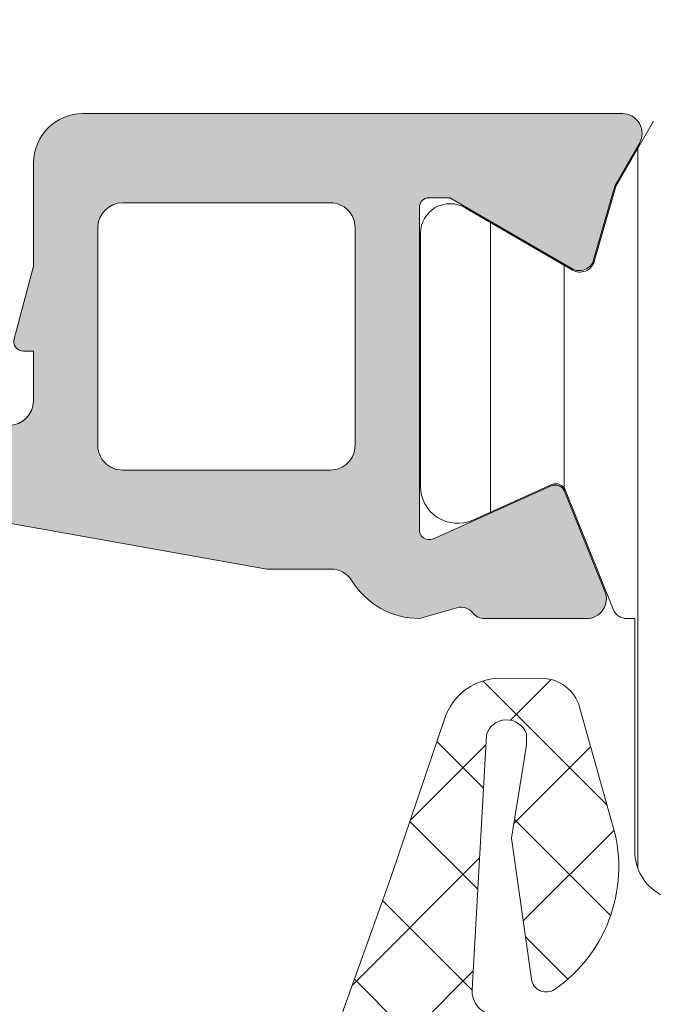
# Model space of a CAD drawing. Header units: millimetres. Extents: x 144573 to 336993, y 74252 to 247042.
# Tile 85 of 256: x 146744 to 146757, y 190108 to 190128. Entities that reach past the tile are written whole.
import ezdxf

# ---------------------------------------------------------------- set-up
doc = ezdxf.new("R2010")
doc.units = ezdxf.units.MM
doc.layers.add('FASÁDA DETAILNÍ', color=255, linetype='Continuous', lineweight=0)
pattern_1 = [(135, (147661.4800355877, 196355.2586091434), (-1.077630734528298, -1.077630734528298), []), (225, (147661.4800355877, 196355.2586091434), (1.077630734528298, -1.077630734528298), [])]

msp = doc.modelspace()

# ---------------------------------------------------------------- hatches: boundary and pattern name
at = {"layer": 'FASÁDA DETAILNÍ'}
h = msp.add_hatch(dxfattribs=at)
h.set_pattern_fill('ANSI37', color=256, scale=0.625, angle=90, style=0)
h.set_pattern_definition([(135, (147661.4800355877, 196355.2586091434), (-1.403165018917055, -1.403165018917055), []), (225, (147661.4800355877, 196355.2586091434), (1.403165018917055, -1.403165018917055), [])])
edge = h.paths.add_edge_path()
edge.add_ellipse((146745.2825155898, 190135.1454342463), major_axis=(-5.0394670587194, 0), ratio=1, start_angle=299.79178446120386, end_angle=355.0355387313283, ccw=False)
edge.add_ellipse((146742.9277153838, 190139.2585187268), major_axis=(-0.3000000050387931, 0), ratio=1, start_angle=270.00069261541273, end_angle=299.79217298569, ccw=False)
edge.add_line((146742.9277117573, 190139.5585187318), (146743.4619957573, 190139.5585217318))
edge.add_ellipse((146743.4619969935, 190139.258521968), major_axis=(-0.2999997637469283, 0), ratio=1, start_angle=179.9999548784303, end_angle=270.0002361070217, ccw=False)
edge.add_line((146743.7619967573, 190139.2585217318), (146743.7619967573, 190137.7085247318))
edge.add_ellipse((146744.0620073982, 190137.7085323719), major_axis=(-0.3000106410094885, 0), ratio=1, start_angle=0.001459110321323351, end_angle=89.9956760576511)
edge.add_line((146744.0619847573, 190137.4085217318), (146745.4619667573, 190137.4085107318))
edge.add_ellipse((146745.4619639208, 190137.1085208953), major_axis=(-0.2999898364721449, 0), ratio=1, start_angle=180.0003507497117, end_angle=269.999458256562, ccw=False)
edge.add_line((146745.7619537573, 190137.1085227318), (146745.7619537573, 190135.4085107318))
edge.add_ellipse((146745.4619436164, 190135.4085178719), major_axis=(-0.3000101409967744, 0), ratio=1, start_angle=90.00441943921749, end_angle=179.9986363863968, ccw=False)
edge.add_line((146745.4619667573, 190135.1085077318), (146743.8981357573, 190135.1085187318))
edge.add_ellipse((146743.8652787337, 190134.8073596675), major_axis=(-0.3029461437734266, 0), ratio=1, start_angle=-96.22645090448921, end_angle=13.48357731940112)
edge.add_ellipse((146732.5493144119, 190126.1024365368), major_axis=(-14.00076634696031, 0), ratio=1, start_angle=195.3017322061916, end_angle=218.0756200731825, ccw=False)
edge.add_ellipse((146746.5415521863, 190129.9091501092), major_axis=(-0.5004721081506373, 0), ratio=1, start_angle=12.91760852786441, end_angle=129.8066343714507)
edge.add_line((146746.8619537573, 190129.5246827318), (146746.8619537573, 190137.8079617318))
edge.add_ellipse((146746.3619540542, 190137.8079612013), major_axis=(-0.4999997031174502, 0), ratio=1, start_angle=180.0000607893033, end_angle=240.0000196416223)
edge.add_line((146746.6119537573, 190138.2409737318), (146746.3119537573, 190138.4141797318))
edge.add_ellipse((146746.5619534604, 190138.8471922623), major_axis=(-0.4999997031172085, 0), ratio=1, start_angle=6.078930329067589e-05, end_angle=60.00001964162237, ccw=False)
edge.add_line((146746.0619537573, 190138.8471917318), (146746.0619537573, 190140.4765397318))
edge.add_ellipse((146747.0619531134, 190140.476540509), major_axis=(-0.9999993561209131, 0), ratio=1, start_angle=-59.949661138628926, end_angle=4.4528618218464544e-05, ccw=False)
edge.add_ellipse((146742.9056263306, 190147.6609212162), major_axis=(-7.30002344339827, 0), ratio=1, start_angle=120.0503545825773, end_angle=168.7144463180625)
edge.add_ellipse((146749.9619633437, 190145.8456891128), major_axis=(-0.3999905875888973, 0), ratio=1, start_angle=255.1470247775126, end_angle=339.4981705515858)
edge.add_ellipse((146743.6128652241, 190148.2197560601), major_axis=(-6.378448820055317, 0), ratio=1, start_angle=104.45259778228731, end_angle=159.4981254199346, ccw=False)
edge.add_line((146745.2047917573, 190142.0431567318), (146743.7940847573, 190141.6795697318))
edge.add_line((146743.7940847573, 190141.6795697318), (146742.9313837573, 190141.4694567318))
edge.add_ellipse((146744.2619487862, 190136.1328340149), major_axis=(-5.499995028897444, 0), ratio=1, start_angle=-76.00004503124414, end_angle=3.42021868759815e-05)
edge.add_line((146738.7619537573, 190136.1328307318), (146738.7619537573, 190123.7148027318))
edge.add_line((146738.7619537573, 190123.7148027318), (146739.0495727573, 190122.3517457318))
edge.add_ellipse((146738.5603464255, 190122.2485131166), major_axis=(-0.4999993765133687, 0), ratio=1, start_angle=130.2837515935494, end_angle=191.9153007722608, ccw=False)
edge.add_line((146738.8836327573, 190121.8670877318), (146737.0270247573, 190120.2934767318))
edge.add_ellipse((146737.5119542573, 190119.7213377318), major_axis=(-0.749999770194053, 0), ratio=1, start_angle=-49.71629384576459, end_angle=130.2837061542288)
edge.add_line((146737.9968837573, 190119.1491987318), (146740.3085277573, 190121.1084847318))
edge.add_ellipse((146739.6619555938, 190121.8713363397), major_axis=(-0.999999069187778, 0), ratio=1, start_angle=130.2836986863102, end_angle=191.915247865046)
edge.add_line((146740.6404087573, 190122.0778007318), (146740.2619537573, 190123.8713377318))
edge.add_line((146740.2619537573, 190123.8713377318), (146740.2619537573, 190135.5815387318))
h = msp.add_hatch(color=256, dxfattribs=at)
edge = h.paths.add_edge_path(flags=16)
edge.add_line((146746.1581687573, 190118.5586627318), (146750.3579187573, 190118.5586627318))
edge.add_ellipse((146750.3579191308, 190119.0586623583), major_axis=(-0.49999962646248, 0), ratio=1, start_angle=89.99995719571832, end_angle=180.0000428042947)
edge.add_line((146750.8579187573, 190119.0586627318), (146750.8579187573, 190123.4586867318))
edge.add_ellipse((146750.3579191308, 190123.4586871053), major_axis=(-0.4999996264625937, 0), ratio=1, start_angle=179.9999571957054, end_angle=270.0000428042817)
edge.add_line((146750.3579187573, 190123.9586867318), (146746.1581697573, 190123.9586867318))
edge.add_ellipse((146746.1581702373, 190123.4586862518), major_axis=(-0.5000004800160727, 0), ratio=1, start_angle=270.000055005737, end_angle=359.9999449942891)
edge.add_line((146745.6581697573, 190123.4586867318), (146745.6581687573, 190119.0586627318))
edge.add_ellipse((146746.1581683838, 190119.0586623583), major_axis=(-0.4999996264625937, 0), ratio=1, start_angle=-4.280429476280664e-05, end_angle=90.00004280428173)
edge = h.paths.add_edge_path()
edge.add_line((146749.0715727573, 190116.5602817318), (146742.3085727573, 190117.7600417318))
edge.add_arc((146742.6579171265, 190119.7292933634), 1.999998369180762, 179.9999607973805, 259.94040986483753, ccw=False)
edge.add_line((146740.6579187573, 190119.7292947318), (146740.6579187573, 190123.8942677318))
edge.add_line((146740.6579187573, 190123.8942677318), (146741.1181997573, 190125.6120567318))
edge.add_arc((146741.3113848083, 190125.560292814), 0.1999999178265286, 90.00001461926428, 164.999961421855, ccw=False)
edge.add_line((146741.3113847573, 190125.7602927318), (146741.7579187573, 190125.7602927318))
edge.add_arc((146741.7579191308, 190125.2602931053), 0.49999962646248, -4.28042947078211e-05, 90.00004280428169, ccw=False)
edge.add_line((146742.2579187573, 190125.2602927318), (146742.2579187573, 190119.9602927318))
edge.add_arc((146742.7579183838, 190119.9602923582), 0.4999996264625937, 179.9999571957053, 270.0000428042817)
edge.add_line((146742.7579187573, 190119.4602927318), (146743.8581687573, 190119.4602927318))
edge.add_arc((146743.8581682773, 190119.9602932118), 0.5000004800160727, 270.000055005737, 359.9999449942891)
edge.add_line((146744.3581687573, 190119.9602927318), (146744.3581687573, 190120.9602927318))
edge.add_line((146744.3581687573, 190120.9602927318), (146744.1581687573, 190120.9602927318))
edge.add_arc((146744.1581690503, 190121.1602928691), 0.200000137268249, 164.9999946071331, 269.9999160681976, ccw=False)
edge.add_line((146743.9649837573, 190121.2120567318), (146744.3581697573, 190122.6794447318))
edge.add_line((146744.3581697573, 190122.6794447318), (146744.3581697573, 190124.7602927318))
edge.add_arc((146745.3581707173, 190124.7602917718), 1.000000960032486, 90.00005500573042, 179.9999449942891, ccw=False)
edge.add_line((146745.3581697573, 190125.7602927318), (146756.2576717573, 190125.7602927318))
edge.add_arc((146756.257672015, 190125.3602923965), 0.4000003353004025, -29.999916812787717, 90.0000369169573, ccw=False)
edge.add_line((146756.6040827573, 190125.1602927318), (146756.1059167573, 190124.2974447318))
edge.add_line((146756.1059167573, 190124.2974447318), (146755.6780467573, 190122.8052837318))
edge.add_arc((146755.3896679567, 190122.8879751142), 0.3000003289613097, 239.8207587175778, 343.9999831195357, ccw=False)
edge.add_line((146755.2388557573, 190122.6286377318), (146752.7732447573, 190124.0603727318))
edge.add_line((146752.7732447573, 190124.0603727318), (146752.3528257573, 190124.0603727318))
edge.add_arc((146752.3493332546, 190123.8688044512), 0.1916001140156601, 88.95554997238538, 182.5222219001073)
edge.add_line((146752.1579187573, 190123.8603727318), (146752.1579187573, 190117.3709337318))
edge.add_arc((146752.3570852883, 190117.3526959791), 0.1999998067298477, 174.767995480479, 294.1409481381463)
edge.add_line((146752.4388817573, 190117.1701877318), (146754.8225667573, 190118.2385087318))
edge.add_arc((146754.9043635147, 190118.056000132), 0.2000002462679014, 21.973797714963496, 114.14098223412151, ccw=False)
edge.add_line((146755.0898347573, 190118.1308367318), (146755.9061947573, 190116.1076087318))
edge.add_arc((146755.5352528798, 190115.9579356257), 0.3999998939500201, -90.00001754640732, 21.973817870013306, ccw=False)
edge.add_line((146755.5352527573, 190115.5579357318), (146753.4711057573, 190115.5579347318))
edge.add_arc((146753.4711048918, 190115.8579343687), 0.2999996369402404, 217.9049134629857, 270.00016529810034, ccw=False)
edge.add_arc((146752.9976853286, 190115.4893238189), 0.3000002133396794, 37.90465250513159, 105.9998620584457)
edge.add_line((146752.9149947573, 190115.7777027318), (146752.1571057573, 190115.5603807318))
edge.add_arc((146752.1571053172, 190117.1603797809), 1.599999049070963, 211.5923944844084, 270.0000157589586, ccw=False)
edge.add_arc((146750.3683332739, 190116.060247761), 0.4999999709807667, 31.5923359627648, 89.99845491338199)
edge.add_line((146750.3683467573, 190116.5602477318), (146749.0715727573, 190116.5602817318))
h = msp.add_hatch(dxfattribs=at)
h.set_pattern_fill('ANSI31', color=256, scale=0.468, angle=45, style=0)
h.set_pattern_definition([(90, (147661.4800355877, 196355.2586091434), (-1.4859, 3.33066907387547e-16), [])])
edge = h.paths.add_edge_path(flags=16)
edge.add_line((146758.7504317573, 190123.4104187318), (146757.4670697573, 190121.1877087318))
edge.add_ellipse((146759.1987947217, 190120.1878363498), major_axis=(-1.999654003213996, 0), ratio=1, start_angle=-30.00150144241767, end_angle=29.9999542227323)
edge.add_line((146757.4670427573, 190119.1880107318), (146758.1191707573, 190118.0584927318))
edge.add_ellipse((146760.7172509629, 190119.5584958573), major_axis=(-3.000005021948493, 0), ratio=1, start_angle=30.00001355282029, end_angle=73.99994528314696)
edge.add_line((146759.8903347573, 190116.6747067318), (146763.5613567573, 190115.6220587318))
edge.add_ellipse((146763.6991755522, 190116.1026897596), major_axis=(-0.5000002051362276, 0), ratio=1, start_angle=73.99999279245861, end_angle=180.0007989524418)
edge.add_line((146764.1991757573, 190116.1026967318), (146764.1990657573, 190123.6604497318))
edge.add_ellipse((146763.6990659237, 190123.6604398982), major_axis=(-0.4999998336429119, 0), ratio=1, start_angle=180.0011268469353, end_angle=270.0008212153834)
edge.add_line((146763.6990587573, 190124.1604397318), (146760.0494097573, 190124.1603837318))
edge.add_ellipse((146760.0494492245, 190122.6603844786), major_axis=(-1.49999925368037, 0), ratio=1, start_angle=270.0015075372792, end_angle=329.9984727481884)
edge = h.paths.add_edge_path(flags=16)
edge.add_line((146765.7990677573, 190123.6604677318), (146765.7991947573, 190115.3571377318))
edge.add_ellipse((146766.2991950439, 190115.3571459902), major_axis=(-0.500000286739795, 0), ratio=1, start_angle=0.0009463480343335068, end_angle=74.00005606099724)
edge.add_line((146766.1613767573, 190114.8765147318), (146772.1141387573, 190113.1695877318))
edge.add_ellipse((146772.251957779, 190113.6502184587), major_axis=(-0.4999999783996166, 0), ratio=1, start_angle=73.99995831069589, end_angle=180.0009480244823)
edge.add_line((146772.7519577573, 190113.6502267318), (146772.7517877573, 190123.6605807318))
edge.add_ellipse((146772.2517875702, 190123.6605685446), major_axis=(-0.5000001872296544, 0), ratio=1, start_angle=180.0013965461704, end_angle=270.0008952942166)
edge.add_line((146772.2517797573, 190124.1605687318), (146766.2990597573, 190124.1604787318))
edge.add_ellipse((146766.2990680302, 190123.6604784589), major_axis=(-0.5000002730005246, 0), ratio=1, start_angle=-89.99905199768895, end_angle=0.001229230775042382)
edge = h.paths.add_edge_path(flags=16)
edge.add_line((146780.1160917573, 190113.1114317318), (146781.9499807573, 190116.2878217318))
edge.add_ellipse((146779.3519010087, 190117.7878215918), major_axis=(-3.000002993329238, 0), ratio=1, start_angle=150.0000360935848, end_angle=210.0014917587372)
edge.add_line((146781.9499407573, 190119.2878907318), (146779.5694457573, 190123.4107737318))
edge.add_ellipse((146778.2704274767, 190122.6607380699), major_axis=(-1.500000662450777, 0), ratio=1, start_angle=210.0015583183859, end_angle=270.0015171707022)
edge.add_line((146778.2703877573, 190124.1607387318), (146774.8517737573, 190124.1606477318))
edge.add_ellipse((146774.8517872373, 190123.6606482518), major_axis=(-0.499999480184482, 0), ratio=1, start_angle=-89.99845530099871, end_angle=0.001434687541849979)
edge.add_line((146774.3517877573, 190123.6606357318), (146774.3519687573, 190113.3613207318))
edge.add_ellipse((146775.3519690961, 190113.3613390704), major_axis=(-1.000000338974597, 0), ratio=1, start_angle=0.001050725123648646, end_angle=90.00152757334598)
edge.add_line((146775.3519957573, 190112.3613387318), (146778.8170937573, 190112.3614317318))
edge.add_ellipse((146778.817053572, 190113.8614318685), major_axis=(-1.500000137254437, 0), ratio=1, start_angle=90.00153496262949, end_angle=149.9999969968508)
edge = h.paths.add_edge_path()
edge.add_line((146781.9638977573, 190110.7615637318), (146775.4108347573, 190110.7613417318))
edge.add_arc((146775.4106678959, 190115.7613394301), 4.999997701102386, 253.99997623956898, 270.00191209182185, ccw=False)
edge.add_line((146774.0324797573, 190110.9550337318), (146759.1460617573, 190115.2236447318))
edge.add_arc((146759.008243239, 190114.7430143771), 0.4999994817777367, 74.00000200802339, 180.0000739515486)
edge.add_line((146758.5082437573, 190114.7430137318), (146758.5082437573, 190110.8596397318))
edge.add_arc((146757.5082437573, 190110.8596197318), 1.0000000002, -179.99885408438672, 0.0011459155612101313, ccw=False)
edge.add_line((146756.5082437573, 190110.8595997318), (146756.5080557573, 190115.5579357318))
edge.add_line((146756.5080557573, 190115.5579357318), (146756.3520037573, 190115.5579357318))
edge.add_arc((146756.3520031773, 190115.8579357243), 0.29999999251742, 201.9738458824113, 270.00011075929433, ccw=False)
edge.add_line((146756.0737967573, 190115.7456807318), (146755.1006097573, 190118.1575827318))
edge.add_arc((146754.9151385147, 190118.082746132), 0.2000002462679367, 21.97379771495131, 114.1409822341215)
edge.add_line((146754.8333417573, 190118.2652547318), (146753.2346567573, 190117.5487547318))
edge.add_arc((146752.9279184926, 190118.2331604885), 0.7499997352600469, 179.9999814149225, 294.14105846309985, ccw=False)
edge.add_line((146752.1779187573, 190118.2331607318), (146752.1779187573, 190123.3407097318))
edge.add_arc((146752.7779185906, 190123.3407096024), 0.5999998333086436, 59.857075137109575, 179.9999876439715, ccw=False)
edge.add_line((146753.0792137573, 190123.8595747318), (146755.2511707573, 190122.5983587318))
edge.add_arc((146755.4018190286, 190122.8577913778), 0.3000003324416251, 239.8569693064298, 343.9999309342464)
edge.add_line((146755.6901977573, 190122.7750997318), (146756.1244647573, 190124.2895717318))
edge.add_line((146756.1244647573, 190124.2895717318), (146756.8870127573, 190125.6103437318))
edge.add_arc((146757.1468198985, 190125.4603429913), 0.299999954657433, 87.53669521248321, 149.9998316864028, ccw=False)
edge.add_line((146757.1597137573, 190125.7600657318), (146781.1493677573, 190125.7600657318))
edge.add_arc((146781.16932243, 190125.4607300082), 0.3000001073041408, 30.000147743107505, 93.81387623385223, ccw=False)
edge.add_line((146781.4291297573, 190125.6107307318), (146782.1916977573, 190124.2899247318))
edge.add_line((146782.1916977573, 190124.2899247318), (146782.6259647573, 190122.7754537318))
edge.add_arc((146782.9143438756, 190122.8581448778), 0.3000005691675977, 195.9999567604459, 300.1429183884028)
edge.add_line((146783.0649917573, 190122.5987117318), (146785.2369477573, 190123.8599277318))
edge.add_arc((146785.538243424, 190123.3410623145), 0.6000003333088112, 3.984309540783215e-05, 120.14295234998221, ccw=False)
edge.add_line((146786.1382437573, 190123.3410627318), (146786.1382437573, 190113.4374627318))
edge.add_arc((146785.3882436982, 190113.4374619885), 0.7500000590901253, -114.14102026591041, 5.678226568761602e-05, ccw=False)
edge.add_line((146785.0815057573, 190112.7530557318), (146783.4828207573, 190113.4695557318))
edge.add_arc((146783.4010239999, 190113.287047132), 0.2000002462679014, 65.85901776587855, 158.0262022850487)
edge.add_line((146783.2155527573, 190113.3618837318), (146782.2420937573, 190110.9493087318))
edge.add_arc((146781.963887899, 190111.0615628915), 0.2999991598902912, 270.0018827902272, 338.02626146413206, ccw=False)
h = msp.add_hatch(dxfattribs=at)
h.set_pattern_fill('ANSI37', color=256, scale=0.48, angle=90, style=0)
h.set_pattern_definition(pattern_1)
edge = h.paths.add_edge_path(flags=16)
edge.add_line((146755.2606767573, 190095.0942249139), (146755.3604207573, 190093.7013709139))
edge.add_arc((146754.7619538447, 190093.6585134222), 0.5999995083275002, -90.00000835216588, 4.096080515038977, ccw=False)
edge.add_arc((146754.7619536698, 190093.6585134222), 0.5999995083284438, 175.9039194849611, 270.0000083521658, ccw=False)
edge.add_line((146754.1634867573, 190093.7013709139), (146754.2632307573, 190095.0942249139))
edge.add_arc((146754.7619537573, 190095.0585104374), 0.500000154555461, 4.096064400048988, 175.9039355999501, ccw=False)
edge = h.paths.add_edge_path(flags=16)
edge.add_arc((146753.1619571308, 190098.2585185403), 0.4999996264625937, -90.00004280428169, 4.28042947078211e-05, ccw=False)
edge.add_line((146753.1619567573, 190097.7585189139), (146749.5682717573, 190097.7585189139))
edge.add_arc((146749.5682717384, 190098.2585192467), 0.5000003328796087, 156.7819733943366, 270.0000021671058, ccw=False)
edge.add_line((146749.1087657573, 190098.4556349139), (146751.8246437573, 190104.7867369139))
edge.add_arc((146752.2841491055, 190104.5896209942), 0.4999998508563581, 87.49988936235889, 156.7819182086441, ccw=False)
edge.add_line((146752.3059597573, 190105.0891449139), (146753.1837667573, 190105.0508189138))
edge.add_arc((146753.161957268, 190104.5512953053), 0.4999994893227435, -4.4856929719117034e-05, 87.50002088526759, ccw=False)
edge.add_line((146753.6619567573, 190104.5512949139), (146753.6619567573, 190098.2585189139))
edge = h.paths.add_edge_path(flags=16)
edge.add_line((146778.7158757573, 190103.6666809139), (146782.8645457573, 190094.7698279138))
edge.add_arc((146782.4113920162, 190094.5585187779), 0.4999998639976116, -90.00002967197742, 25.000007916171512, ccw=False)
edge.add_line((146782.4113917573, 190094.0585189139), (146773.0619567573, 190094.0585189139))
edge.add_arc((146773.0619563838, 190094.5585185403), 0.49999962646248, 179.9999571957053, 270.0000428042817, ccw=False)
edge.add_line((146772.5619567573, 190094.5585189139), (146772.5619567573, 190103.6824419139))
edge.add_arc((146773.0619568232, 190103.6824417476), 0.5000000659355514, 87.49997275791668, 179.999980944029, ccw=False)
edge.add_line((146773.0837667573, 190104.1819659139), (146778.2845307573, 190103.9548959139))
edge.add_arc((146778.2627210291, 190103.455370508), 0.500001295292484, 25.000091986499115, 87.50000252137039, ccw=False)
edge = h.paths.add_edge_path(flags=16)
edge.add_arc((146769.8619571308, 190094.5585185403), 0.4999996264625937, -90.00004280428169, 4.28042947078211e-05, ccw=False)
edge.add_line((146769.8619567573, 190094.0585189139), (146762.6619567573, 190094.0585189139))
edge.add_arc((146762.6619563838, 190094.5585185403), 0.49999962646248, 179.9999571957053, 270.0000428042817, ccw=False)
edge.add_line((146762.1619567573, 190094.5585189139), (146762.1619567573, 190095.7585189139))
edge.add_arc((146760.1619582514, 190095.758520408), 1.999998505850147, 359.9999571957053, 450.0000428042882)
edge.add_line((146760.1619567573, 190097.7585189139), (146756.3619567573, 190097.7585189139))
edge.add_arc((146756.3619563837, 190098.2585185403), 0.49999962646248, 179.9999571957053, 270.0000428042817, ccw=False)
edge.add_line((146755.8619567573, 190098.2585189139), (146755.8619567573, 190104.4115799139))
edge.add_arc((146756.3619568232, 190104.4115797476), 0.5000000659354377, 87.49997275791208, 179.9999809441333, ccw=False)
edge.add_line((146756.3837667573, 190104.9111039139), (146761.8837667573, 190104.6709689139))
edge.add_arc((146761.861957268, 190104.1714453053), 0.4999994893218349, -4.4857033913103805e-05, 87.50002088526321, ccw=False)
edge.add_line((146762.3619567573, 190104.1714449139), (146762.3619567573, 190098.8585189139))
edge.add_arc((146763.4619567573, 190098.8585189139), 1.100000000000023, 180, 360)
edge.add_line((146764.5619567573, 190098.8585189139), (146764.5619567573, 190104.0317299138))
edge.add_arc((146765.0619568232, 190104.0317297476), 0.5000000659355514, 87.49997275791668, 179.999980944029, ccw=False)
edge.add_line((146765.0837667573, 190104.5312539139), (146769.8837667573, 190104.3216809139))
edge.add_arc((146769.861957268, 190103.8221573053), 0.4999994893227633, -4.4857033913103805e-05, 87.50002088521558, ccw=False)
edge.add_line((146770.3619567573, 190103.8221569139), (146770.3619567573, 190094.5585189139))
edge = h.paths.add_edge_path()
edge.add_line((146785.0750097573, 190095.9449759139), (146780.9771607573, 190104.7328419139))
edge.add_ellipse((146778.2582353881, 190103.4649844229), major_axis=(-3.000002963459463, 0), ratio=1, start_angle=205.0000306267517, end_angle=267.4999411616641)
edge.add_line((146778.3890967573, 190106.4621319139), (146777.7401467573, 190106.4904659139))
edge.add_ellipse((146777.7619562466, 190106.9899895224), major_axis=(-0.4999994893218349, 0), ratio=1, start_angle=-4.4857033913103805e-05, end_angle=87.50002088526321, ccw=False)
edge.add_line((146777.2619567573, 190106.9899899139), (146777.2619567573, 190107.9585189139))
edge.add_ellipse((146777.161956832, 190107.9585189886), major_axis=(-0.09999992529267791, 0), ratio=1, start_angle=179.9999571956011, end_angle=270.0000428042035)
edge.add_line((146777.1619567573, 190108.0585189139), (146776.5619567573, 190108.0585189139))
edge.add_ellipse((146776.5619566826, 190107.9585189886), major_axis=(-0.09999992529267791, 0), ratio=1, start_angle=-90.00004280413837, end_angle=4.280439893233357e-05)
edge.add_line((146776.4619567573, 190107.9585189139), (146776.4619567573, 190107.0554809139))
edge.add_ellipse((146775.9619566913, 190107.0554810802), major_axis=(-0.5000000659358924, 0), ratio=1, start_angle=87.49997275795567, end_angle=179.9999809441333, ccw=False)
edge.add_line((146775.9401467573, 190106.5559569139), (146767.0398527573, 190106.9497949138))
edge.add_ellipse((146767.0619568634, 190107.4493061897), major_axis=(-0.5000001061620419, 0), ratio=1, start_angle=-8.298705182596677e-05, end_angle=87.46623077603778, ccw=False)
edge.add_line((146766.5619567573, 190107.4493069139), (146766.5619567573, 190108.0585189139))
edge.add_ellipse((146766.461956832, 190108.0585189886), major_axis=(-0.09999992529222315, 0), ratio=1, start_angle=179.9999571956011, end_angle=270.000042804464)
edge.add_line((146766.4619567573, 190108.1585189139), (146765.8619567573, 190108.1585189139))
edge.add_ellipse((146765.8619566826, 190108.0585189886), major_axis=(-0.09999992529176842, 0), ratio=1, start_angle=-90.00004280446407, end_angle=4.280439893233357e-05)
edge.add_line((146765.7619567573, 190108.0585189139), (146765.7619567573, 190107.5289569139))
edge.add_ellipse((146765.2619562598, 190107.5289566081), major_axis=(-0.5000004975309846, 0), ratio=1, start_angle=87.46630200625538, end_angle=180.0000350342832, ccw=False)
edge.add_line((146765.2398527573, 190107.0294449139), (146753.6996277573, 190107.5401009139))
edge.add_ellipse((146753.7214372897, 190108.0396255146), major_axis=(-0.5000004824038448, 0), ratio=1, start_angle=-3.2170573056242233, end_angle=87.50002091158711, ccw=False)
edge.add_line((146753.2222247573, 190108.0676849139), (146753.5107877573, 190113.2014279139))
edge.add_ellipse((146753.9212057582, 190113.0858724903), major_axis=(-0.4263754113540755, 0), ratio=1, start_angle=200.7589723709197, end_angle=344.275145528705, ccw=False)
edge.add_line((146754.3199007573, 190113.2369959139), (146754.3186607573, 190113.0043929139))
edge.add_line((146754.3186607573, 190113.0043929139), (146754.0205227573, 190111.1218139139))
edge.add_line((146754.0205227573, 190111.1218139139), (146754.4209487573, 190108.2725289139))
edge.add_ellipse((146754.7180293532, 190108.3142795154), major_axis=(-0.2999999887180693, 0), ratio=1, start_angle=7.999744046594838, end_angle=124.5977463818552)
edge.add_ellipse((146753.1849159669, 190110.536850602), major_axis=(-3.000047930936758, 0), ratio=1, start_angle=124.5976412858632, end_angle=198.0084245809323)
edge.add_line((146756.0379947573, 190111.4643359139), (146755.4044187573, 190113.7192269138))
edge.add_ellipse((146754.6292062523, 190113.5582973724), major_axis=(-0.7917403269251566, 0), ratio=1, start_angle=191.7276897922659, end_angle=263.2016537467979)
edge.add_line((146754.7229287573, 190114.3444709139), (146753.6647187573, 190114.3456919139))
edge.add_ellipse((146753.7938429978, 190113.1666056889), major_axis=(-1.186135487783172, 0), ratio=1, start_angle=276.249678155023, end_angle=341.3444235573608)
edge.add_line((146752.6700287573, 190113.5460249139), (146751.5756957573, 190110.3046849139))
edge.add_line((146751.5756957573, 190110.3046849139), (146748.6859177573, 190102.2548899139))
edge.add_line((146748.6859177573, 190102.2548899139), (146744.3531087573, 190092.3570129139))
edge.add_ellipse((146744.812117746, 190092.1587428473), major_axis=(-0.5000002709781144, 0), ratio=1, start_angle=-23.3620494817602, end_angle=89.93342362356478)
edge.add_line((146744.8115367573, 190091.6587429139), (146745.3582377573, 190091.6581079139))
edge.add_ellipse((146745.3588180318, 190092.1581080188), major_axis=(-0.50000044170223, 0), ratio=1, start_angle=89.93350548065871, end_angle=156.0791754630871)
edge.add_line((146745.8158717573, 190091.9553709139), (146747.2176277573, 190095.1593739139))
edge.add_ellipse((146748.1337688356, 190094.7585195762), major_axis=(-0.9999993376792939, 0), ratio=1, start_angle=269.99994718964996, end_angle=336.36838527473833, ccw=False)
edge.add_line((146748.1337697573, 190095.7585189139), (146753.3617117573, 190095.7585189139))
edge.add_line((146753.3617117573, 190095.7585189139), (146753.3617207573, 190093.9590399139))
edge.add_line((146753.3617207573, 190093.9590399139), (146752.8469197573, 190093.8210979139))
edge.add_ellipse((146752.9616850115, 190093.5439438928), major_axis=(-0.2999756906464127, 0), ratio=1, start_angle=-67.50629973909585, end_angle=22.50356669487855)
edge.add_line((146752.6845507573, 190093.4291309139), (146753.5337177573, 190092.1590039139))
edge.add_ellipse((146754.3995819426, 190092.6587246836), major_axis=(-0.9997207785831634, 0), ratio=1, start_angle=29.99076069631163, end_angle=90.00761184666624)
edge.add_line((146754.3997147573, 190091.6590039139), (146755.1240757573, 190091.6590349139))
edge.add_ellipse((146755.1238677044, 190092.658772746), major_axis=(-0.9997378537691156, 0), ratio=1, start_angle=90.01192367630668, end_angle=150.0086750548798)
edge.add_line((146755.9897417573, 190092.1590349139), (146756.8389087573, 190093.4291309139))
edge.add_ellipse((146756.5617612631, 190093.5439428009), major_axis=(-0.2999875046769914, 0), ratio=1, start_angle=157.4975938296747, end_angle=247.5013961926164)
edge.add_line((146756.6765547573, 190093.8210979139), (146756.1617387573, 190093.9590699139))
edge.add_line((146756.1617387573, 190093.9590699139), (146756.1617307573, 190095.7585189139))
edge.add_line((146756.1617307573, 190095.7585189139), (146759.3619577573, 190095.7585189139))
edge.add_ellipse((146759.3619579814, 190095.458519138), major_axis=(-0.2999997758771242, 0), ratio=1, start_angle=179.9999571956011, end_angle=270.0000428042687, ccw=False)
edge.add_line((146759.6619577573, 190095.4585189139), (146759.6619577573, 190092.1585229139))
edge.add_ellipse((146760.1619573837, 190092.1585225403), major_axis=(-0.4999996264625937, 0), ratio=1, start_angle=-4.280429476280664e-05, end_angle=90.00004280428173)
edge.add_line((146760.1619577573, 190091.6585229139), (146787.0595797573, 190091.6585229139))
edge.add_line((146787.0595797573, 190091.6585229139), (146787.9546977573, 190093.2089149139))
edge.add_ellipse((146787.5216852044, 190093.4589149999), major_axis=(-0.4999999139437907, 0), ratio=1, start_angle=149.999982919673, end_angle=269.9999366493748)
edge.add_line((146787.5216857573, 190093.9589149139), (146787.5216857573, 190095.6562859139))
edge.add_line((146787.5216857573, 190095.6562859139), (146785.5281637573, 190095.6562859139))
edge.add_ellipse((146785.5281634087, 190096.1562861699), major_axis=(-0.5000002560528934, 0), ratio=1, start_angle=25.0001285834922, end_angle=90.00003995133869, ccw=False)
h = msp.add_hatch(dxfattribs=at)
h.set_pattern_fill('ANSI37', color=256, scale=0.48, angle=90, style=0)
h.set_pattern_definition(pattern_1)
edge = h.paths.add_edge_path(flags=16)
edge.add_line((146755.2606767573, 190095.0942247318), (146755.3604207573, 190093.7013707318))
edge.add_arc((146754.7619538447, 190093.6585132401), 0.5999995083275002, -90.00000835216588, 4.096080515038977, ccw=False)
edge.add_arc((146754.7619536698, 190093.6585132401), 0.5999995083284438, 175.9039194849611, 270.0000083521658, ccw=False)
edge.add_line((146754.1634867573, 190093.7013707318), (146754.2632307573, 190095.0942247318))
edge.add_arc((146754.7619537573, 190095.0585102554), 0.500000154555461, 4.096064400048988, 175.9039355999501, ccw=False)
edge = h.paths.add_edge_path(flags=16)
edge.add_arc((146753.1619571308, 190098.2585183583), 0.4999996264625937, -90.00004280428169, 4.28042947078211e-05, ccw=False)
edge.add_line((146753.1619567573, 190097.7585187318), (146749.5682717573, 190097.7585187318))
edge.add_arc((146749.5682717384, 190098.2585190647), 0.5000003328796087, 156.7819733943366, 270.0000021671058, ccw=False)
edge.add_line((146749.1087657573, 190098.4556347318), (146751.8246437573, 190104.7867367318))
edge.add_arc((146752.2841491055, 190104.5896208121), 0.4999998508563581, 87.49988936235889, 156.7819182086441, ccw=False)
edge.add_line((146752.3059597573, 190105.0891447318), (146753.1837667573, 190105.0508187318))
edge.add_arc((146753.161957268, 190104.5512951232), 0.4999994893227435, -4.4856929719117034e-05, 87.50002088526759, ccw=False)
edge.add_line((146753.6619567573, 190104.5512947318), (146753.6619567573, 190098.2585187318))
edge = h.paths.add_edge_path(flags=16)
edge.add_line((146778.7158757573, 190103.6666807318), (146782.8645457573, 190094.7698277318))
edge.add_arc((146782.4113920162, 190094.5585185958), 0.4999998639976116, -90.00002967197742, 25.000007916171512, ccw=False)
edge.add_line((146782.4113917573, 190094.0585187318), (146773.0619567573, 190094.0585187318))
edge.add_arc((146773.0619563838, 190094.5585183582), 0.49999962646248, 179.9999571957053, 270.0000428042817, ccw=False)
edge.add_line((146772.5619567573, 190094.5585187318), (146772.5619567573, 190103.6824417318))
edge.add_arc((146773.0619568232, 190103.6824415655), 0.5000000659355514, 87.49997275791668, 179.999980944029, ccw=False)
edge.add_line((146773.0837667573, 190104.1819657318), (146778.2845307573, 190103.9548957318))
edge.add_arc((146778.2627210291, 190103.455370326), 0.500001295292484, 25.000091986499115, 87.50000252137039, ccw=False)
edge = h.paths.add_edge_path(flags=16)
edge.add_arc((146769.8619571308, 190094.5585183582), 0.4999996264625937, -90.00004280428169, 4.28042947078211e-05, ccw=False)
edge.add_line((146769.8619567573, 190094.0585187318), (146762.6619567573, 190094.0585187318))
edge.add_arc((146762.6619563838, 190094.5585183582), 0.49999962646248, 179.9999571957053, 270.0000428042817, ccw=False)
edge.add_line((146762.1619567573, 190094.5585187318), (146762.1619567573, 190095.7585187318))
edge.add_arc((146760.1619582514, 190095.7585202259), 1.999998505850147, 359.9999571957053, 450.0000428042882)
edge.add_line((146760.1619567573, 190097.7585187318), (146756.3619567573, 190097.7585187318))
edge.add_arc((146756.3619563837, 190098.2585183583), 0.49999962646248, 179.9999571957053, 270.0000428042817, ccw=False)
edge.add_line((146755.8619567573, 190098.2585187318), (146755.8619567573, 190104.4115797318))
edge.add_arc((146756.3619568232, 190104.4115795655), 0.5000000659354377, 87.49997275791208, 179.9999809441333, ccw=False)
edge.add_line((146756.3837667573, 190104.9111037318), (146761.8837667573, 190104.6709687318))
edge.add_arc((146761.861957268, 190104.1714451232), 0.4999994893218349, -4.4857033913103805e-05, 87.50002088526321, ccw=False)
edge.add_line((146762.3619567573, 190104.1714447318), (146762.3619567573, 190098.8585187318))
edge.add_arc((146763.4619567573, 190098.8585187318), 1.100000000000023, 180, 360)
edge.add_line((146764.5619567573, 190098.8585187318), (146764.5619567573, 190104.0317297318))
edge.add_arc((146765.0619568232, 190104.0317295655), 0.5000000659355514, 87.49997275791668, 179.999980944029, ccw=False)
edge.add_line((146765.0837667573, 190104.5312537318), (146769.8837667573, 190104.3216807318))
edge.add_arc((146769.861957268, 190103.8221571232), 0.4999994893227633, -4.4857033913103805e-05, 87.50002088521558, ccw=False)
edge.add_line((146770.3619567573, 190103.8221567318), (146770.3619567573, 190094.5585187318))
edge = h.paths.add_edge_path()
edge.add_line((146785.0750097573, 190095.9449757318), (146780.9771607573, 190104.7328417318))
edge.add_ellipse((146778.2582353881, 190103.4649842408), major_axis=(-3.000002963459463, 0), ratio=1, start_angle=205.0000306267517, end_angle=267.4999411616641)
edge.add_line((146778.3890967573, 190106.4621317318), (146777.7401467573, 190106.4904657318))
edge.add_ellipse((146777.7619562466, 190106.9899893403), major_axis=(-0.4999994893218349, 0), ratio=1, start_angle=-4.4857033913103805e-05, end_angle=87.50002088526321, ccw=False)
edge.add_line((146777.2619567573, 190106.9899897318), (146777.2619567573, 190107.9585187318))
edge.add_ellipse((146777.161956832, 190107.9585188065), major_axis=(-0.09999992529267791, 0), ratio=1, start_angle=179.9999571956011, end_angle=270.0000428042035)
edge.add_line((146777.1619567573, 190108.0585187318), (146776.5619567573, 190108.0585187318))
edge.add_ellipse((146776.5619566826, 190107.9585188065), major_axis=(-0.09999992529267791, 0), ratio=1, start_angle=-90.00004280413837, end_angle=4.280439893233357e-05)
edge.add_line((146776.4619567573, 190107.9585187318), (146776.4619567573, 190107.0554807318))
edge.add_ellipse((146775.9619566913, 190107.0554808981), major_axis=(-0.5000000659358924, 0), ratio=1, start_angle=87.49997275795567, end_angle=179.9999809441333, ccw=False)
edge.add_line((146775.9401467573, 190106.5559567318), (146767.0398527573, 190106.9497947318))
edge.add_ellipse((146767.0619568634, 190107.4493060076), major_axis=(-0.5000001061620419, 0), ratio=1, start_angle=-8.298705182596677e-05, end_angle=87.46623077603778, ccw=False)
edge.add_line((146766.5619567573, 190107.4493067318), (146766.5619567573, 190108.0585187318))
edge.add_ellipse((146766.461956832, 190108.0585188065), major_axis=(-0.09999992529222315, 0), ratio=1, start_angle=179.9999571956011, end_angle=270.000042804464)
edge.add_line((146766.4619567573, 190108.1585187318), (146765.8619567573, 190108.1585187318))
edge.add_ellipse((146765.8619566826, 190108.0585188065), major_axis=(-0.09999992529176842, 0), ratio=1, start_angle=-90.00004280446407, end_angle=4.280439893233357e-05)
edge.add_line((146765.7619567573, 190108.0585187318), (146765.7619567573, 190107.5289567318))
edge.add_ellipse((146765.2619562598, 190107.528956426), major_axis=(-0.5000004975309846, 0), ratio=1, start_angle=87.46630200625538, end_angle=180.0000350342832, ccw=False)
edge.add_line((146765.2398527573, 190107.0294447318), (146753.6996277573, 190107.5401007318))
edge.add_ellipse((146753.7214372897, 190108.0396253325), major_axis=(-0.5000004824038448, 0), ratio=1, start_angle=-3.2170573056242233, end_angle=87.50002091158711, ccw=False)
edge.add_line((146753.2222247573, 190108.0676847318), (146753.5107877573, 190113.2014277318))
edge.add_ellipse((146753.9212057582, 190113.0858723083), major_axis=(-0.4263754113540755, 0), ratio=1, start_angle=200.7589723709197, end_angle=344.275145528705, ccw=False)
edge.add_line((146754.3199007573, 190113.2369957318), (146754.3186607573, 190113.0043927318))
edge.add_line((146754.3186607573, 190113.0043927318), (146754.0205227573, 190111.1218137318))
edge.add_line((146754.0205227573, 190111.1218137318), (146754.4209487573, 190108.2725287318))
edge.add_ellipse((146754.7180293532, 190108.3142793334), major_axis=(-0.2999999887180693, 0), ratio=1, start_angle=7.999744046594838, end_angle=124.5977463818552)
edge.add_ellipse((146753.1849159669, 190110.5368504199), major_axis=(-3.000047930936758, 0), ratio=1, start_angle=124.5976412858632, end_angle=198.0084245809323)
edge.add_line((146756.0379947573, 190111.4643357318), (146755.4044187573, 190113.7192267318))
edge.add_ellipse((146754.6292062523, 190113.5582971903), major_axis=(-0.7917403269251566, 0), ratio=1, start_angle=191.7276897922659, end_angle=263.2016537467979)
edge.add_line((146754.7229287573, 190114.3444707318), (146753.6647187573, 190114.3456917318))
edge.add_ellipse((146753.7938429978, 190113.1666055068), major_axis=(-1.186135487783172, 0), ratio=1, start_angle=276.249678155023, end_angle=341.3444235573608)
edge.add_line((146752.6700287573, 190113.5460247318), (146751.5756957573, 190110.3046847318))
edge.add_line((146751.5756957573, 190110.3046847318), (146748.6859177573, 190102.2548897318))
edge.add_line((146748.6859177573, 190102.2548897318), (146744.3531087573, 190092.3570127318))
edge.add_ellipse((146744.812117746, 190092.1587426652), major_axis=(-0.5000002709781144, 0), ratio=1, start_angle=-23.3620494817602, end_angle=89.93342362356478)
edge.add_line((146744.8115367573, 190091.6587427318), (146745.3582377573, 190091.6581077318))
edge.add_ellipse((146745.3588180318, 190092.1581078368), major_axis=(-0.50000044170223, 0), ratio=1, start_angle=89.93350548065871, end_angle=156.0791754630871)
edge.add_line((146745.8158717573, 190091.9553707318), (146747.2176277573, 190095.1593737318))
edge.add_ellipse((146748.1337688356, 190094.7585193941), major_axis=(-0.9999993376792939, 0), ratio=1, start_angle=269.99994718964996, end_angle=336.36838527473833, ccw=False)
edge.add_line((146748.1337697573, 190095.7585187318), (146753.3617117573, 190095.7585187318))
edge.add_line((146753.3617117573, 190095.7585187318), (146753.3617207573, 190093.9590397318))
edge.add_line((146753.3617207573, 190093.9590397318), (146752.8469197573, 190093.8210977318))
edge.add_ellipse((146752.9616850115, 190093.5439437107), major_axis=(-0.2999756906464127, 0), ratio=1, start_angle=-67.50629973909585, end_angle=22.50356669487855)
edge.add_line((146752.6845507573, 190093.4291307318), (146753.5337177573, 190092.1590037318))
edge.add_ellipse((146754.3995819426, 190092.6587245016), major_axis=(-0.9997207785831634, 0), ratio=1, start_angle=29.99076069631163, end_angle=90.00761184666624)
edge.add_line((146754.3997147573, 190091.6590037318), (146755.1240757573, 190091.6590347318))
edge.add_ellipse((146755.1238677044, 190092.6587725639), major_axis=(-0.9997378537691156, 0), ratio=1, start_angle=90.01192367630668, end_angle=150.0086750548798)
edge.add_line((146755.9897417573, 190092.1590347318), (146756.8389087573, 190093.4291307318))
edge.add_ellipse((146756.5617612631, 190093.5439426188), major_axis=(-0.2999875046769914, 0), ratio=1, start_angle=157.4975938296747, end_angle=247.5013961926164)
edge.add_line((146756.6765547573, 190093.8210977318), (146756.1617387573, 190093.9590697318))
edge.add_line((146756.1617387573, 190093.9590697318), (146756.1617307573, 190095.7585187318))
edge.add_line((146756.1617307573, 190095.7585187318), (146759.3619577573, 190095.7585187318))
edge.add_ellipse((146759.3619579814, 190095.4585189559), major_axis=(-0.2999997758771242, 0), ratio=1, start_angle=179.9999571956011, end_angle=270.0000428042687, ccw=False)
edge.add_line((146759.6619577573, 190095.4585187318), (146759.6619577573, 190092.1585227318))
edge.add_ellipse((146760.1619573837, 190092.1585223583), major_axis=(-0.4999996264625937, 0), ratio=1, start_angle=-4.280429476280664e-05, end_angle=90.00004280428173)
edge.add_line((146760.1619577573, 190091.6585227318), (146787.0595797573, 190091.6585227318))
edge.add_line((146787.0595797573, 190091.6585227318), (146787.9546977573, 190093.2089147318))
edge.add_ellipse((146787.5216852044, 190093.4589148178), major_axis=(-0.4999999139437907, 0), ratio=1, start_angle=149.999982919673, end_angle=269.9999366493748)
edge.add_line((146787.5216857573, 190093.9589147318), (146787.5216857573, 190095.6562857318))
edge.add_line((146787.5216857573, 190095.6562857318), (146785.5281637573, 190095.6562857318))
edge.add_ellipse((146785.5281634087, 190096.1562859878), major_axis=(-0.5000002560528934, 0), ratio=1, start_angle=25.0001285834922, end_angle=90.00003995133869, ccw=False)

# ---------------------------------------------------------------- linework, layer by layer
for points in [[(146743.8581687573, 190119.4602927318, 0.414213), (146744.3581687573, 190119.9602927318), (146744.3581687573, 190120.9602927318), (146744.1581687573, 190120.9602927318), (146744.1581687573, 190120.9602927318, -0.493145), (146743.9649837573, 190121.2120567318), (146744.3581697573, 190122.6794447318), (146744.3581697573, 190124.7602927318), (146744.3581697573, 190124.7602927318, -0.414213), (146745.3581697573, 190125.7602927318), (146756.2576717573, 190125.7602927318), (146756.2576717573, 190125.7602927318, -0.57735), (146756.6040827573, 190125.1602927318), (146756.1059167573, 190124.2974447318), (146755.6780467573, 190122.8052837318), (146755.6780467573, 190122.8052837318, -0.488701), (146755.2388557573, 190122.6286377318), (146752.7732447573, 190124.0603727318), (146752.3528257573, 190124.0603727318), (146752.3528257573, 190124.0603727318, 0.432566), (146752.1579187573, 190123.8603727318), (146752.1579187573, 190117.3709337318), (146752.1579187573, 190117.3709337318, 0.573708), (146752.4388817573, 190117.1701877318), (146754.8225667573, 190118.2385087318), (146754.8225667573, 190118.2385087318, -0.425336), (146755.0898347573, 190118.1308367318), (146755.9061947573, 190116.1076087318), (146755.9061947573, 190116.1076087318, -0.531563), (146755.5352527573, 190115.5579357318), (146753.4711057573, 190115.5579347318), (146753.4711057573, 190115.5579347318, -0.231306), (146753.2343957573, 190115.6736287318, 0.306185), (146752.9149947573, 190115.7777027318), (146752.1571057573, 190115.5603807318), (146752.1571057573, 190115.5603807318, -0.260516), (146750.7942317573, 190116.3221837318, 0.260509), (146750.3683467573, 190116.5602477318), (146749.0715727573, 190116.5602817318), (146749.0715727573, 190116.5602817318), (146742.3085727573, 190117.7600417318)], [(146758.5082437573, 190110.8596397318, -1), (146756.5082437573, 190110.8595997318), (146756.5080557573, 190115.5579357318), (146756.3520037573, 190115.5579357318), (146756.3520037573, 190115.5579357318, -0.305856), (146756.0737967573, 190115.7456807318), (146755.1006097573, 190118.1575827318), (146755.1006097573, 190118.1575827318, 0.425336), (146754.8333417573, 190118.2652547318), (146753.2346567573, 190117.5487547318), (146753.2346567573, 190117.5487547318, -0.543753), (146752.1779187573, 190118.2331607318), (146752.1779187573, 190123.3407097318), (146752.1779187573, 190123.3407097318, -0.578182), (146753.0792137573, 190123.8595747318), (146755.2511707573, 190122.5983587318), (146755.2511707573, 190122.5983587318, 0.488505), (146755.6901977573, 190122.7750997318), (146756.1244647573, 190124.2895717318), (146756.8870127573, 190125.6103437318)]]:
    msp.add_lwpolyline(points, format="xyb", dxfattribs=at)
at = {"layer": 'FASÁDA DETAILNÍ', "extrusion": (0, 0, -1)}
msp.add_lwpolyline([(-146746.1581687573, 190118.5586627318), (-146750.3579187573, 190118.5586627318), (-146750.3579187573, 190118.5586627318, -0.414214), (-146750.8579187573, 190119.0586627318), (-146750.8579187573, 190123.4586867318), (-146750.8579187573, 190123.4586867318, -0.414214), (-146750.3579187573, 190123.9586867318), (-146746.1581697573, 190123.9586867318), (-146746.1581697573, 190123.9586867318, -0.414213), (-146745.6581697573, 190123.4586867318), (-146745.6581687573, 190119.0586627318), (-146745.6581687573, 190119.0586627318, -0.414214), (-146746.1581687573, 190118.5586627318)], format="xyb", close=True, dxfattribs=at)
for points in [[(-146753.6996277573, 190107.5401009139, 0.417884), (-146753.2222247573, 190108.0676849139), (-146753.5107877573, 190113.2014279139), (-146753.5107877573, 190113.2014279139, 0.723322), (-146754.3199007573, 190113.2369959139), (-146754.3186607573, 190113.0043929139), (-146754.0205227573, 190111.1218139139), (-146754.4209487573, 190108.2725289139), (-146754.4209487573, 190108.2725289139, -0.557725), (-146754.8883727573, 190108.0673319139, -0.331739), (-146756.0379947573, 190111.4643359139), (-146755.4044187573, 190113.7192269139), (-146755.4044187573, 190113.7192269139, -0.322384), (-146754.7229287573, 190114.3444709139), (-146753.6647187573, 190114.3456919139), (-146753.6647187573, 190114.3456919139, -0.291922), (-146752.6700287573, 190113.5460249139), (-146751.5756957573, 190110.3046849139), (-146748.6859177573, 190102.2548899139)], [(-146753.6996277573, 190107.5401007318, 0.417884), (-146753.2222247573, 190108.0676847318), (-146753.5107877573, 190113.2014277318), (-146753.5107877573, 190113.2014277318, 0.723322), (-146754.3199007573, 190113.2369957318), (-146754.3186607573, 190113.0043927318), (-146754.0205227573, 190111.1218137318), (-146754.4209487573, 190108.2725287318), (-146754.4209487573, 190108.2725287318, -0.557725), (-146754.8883727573, 190108.0673317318, -0.331739), (-146756.0379947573, 190111.4643357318), (-146755.4044187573, 190113.7192267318), (-146755.4044187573, 190113.7192267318, -0.322384), (-146754.7229287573, 190114.3444707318), (-146753.6647187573, 190114.3456917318), (-146753.6647187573, 190114.3456917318, -0.291922), (-146752.6700287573, 190113.5460247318), (-146751.5756957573, 190110.3046847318), (-146748.6859177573, 190102.2548897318)]]:
    msp.add_lwpolyline(points, format="xyb", dxfattribs=at)

doc.saveas('drawing.dxf')
